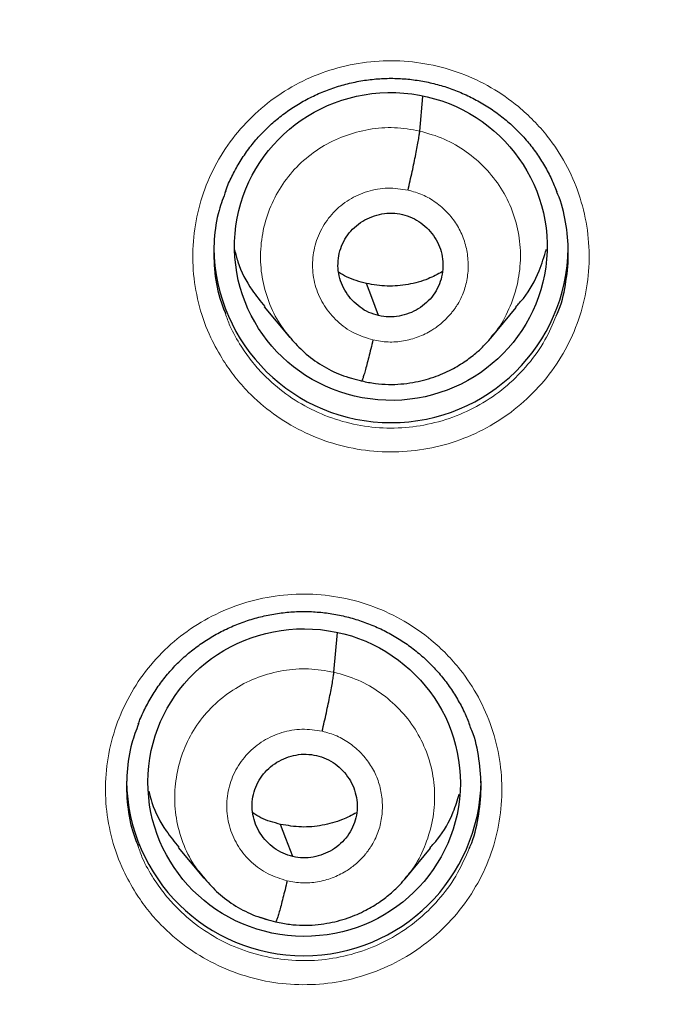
# Model space of a CAD drawing. Header units: millimetres. Extents: x 8 to 2230, y 12 to 2204.
# Tile 69 of 162: x 1070.66 to 1076.78, y 1884.18 to 1893.62. Entities that reach past the tile are written whole.
import ezdxf

# ---------------------------------------------------------------- set-up
doc = ezdxf.new("R2010")
doc.units = ezdxf.units.MM

msp = doc.modelspace()

# ---------------------------------------------------------------- linework, layer by layer
at = {"color": 7, "linetype": 'Continuous', "lineweight": 30}
for p, q in [((1074.4979, 1892.5556), (1074.5275, 1892.8871)), ((1073.0065, 1890.8695), (1073.2521, 1890.5744)), ((1075.1786, 1890.5692), (1075.4232, 1890.8629)), ((1073.2446, 1890.584), (1073.2599, 1890.5681)), ((1073.9406, 1890.1562), (1073.9362, 1890.1546)), ((1073.6749, 1887.3635), (1073.709, 1887.7445)), ((1072.1823, 1885.6821), (1072.4281, 1885.3864)), ((1074.3564, 1885.3805), (1074.6013, 1885.6747)), ((1072.4207, 1885.3959), (1072.4361, 1885.38)), ((1072.4383, 1885.3821), (1072.4324, 1885.3898)), ((1073.1176, 1884.9674), (1073.1132, 1884.9658))]:
    msp.add_line(p, q, dxfattribs=at)
at = {"color": 252, "linetype": 'Continuous', "lineweight": 0}
for p, q in [((1073.9362, 1890.1546), (1073.7925, 1890.2021)), ((1072.4573, 1885.3579), (1072.4383, 1885.3821)), ((1073.1132, 1884.9658), (1072.9691, 1885.0134))]:
    msp.add_line(p, q, dxfattribs=at)
at = {"color": 7, "linetype": 'Continuous', "lineweight": 30, "flags": 128}
for points in [[(1074.1035, 1890.7847), (1074.0378, 1890.9575), (1073.9863, 1891.0933)], [(1073.2805, 1885.5949), (1073.2149, 1885.7681), (1073.1633, 1885.9042)]]:
    msp.add_lwpolyline(points, dxfattribs=at)
at = {"color": 252, "linetype": 'Continuous', "lineweight": 0}
msp.add_arc((1076.6173, 1871.8574), 25.4509, 359.0232, 180.90953, dxfattribs=at)
at = {"color": 7, "linetype": 'Continuous', "lineweight": 30}
for centre, start, end in [((1074.2224, 1891.4581), 180.83752, 359.16248), ((1073.3858, 1886.3439), 180.8376, 359.1624)]:
    msp.add_arc(centre, 1.7002, start, end, dxfattribs=at)
for centre, major_axis, ratio in [((1074.2205, 1891.4485), (1.498, -0.0476), 0.985308), ((1073.389, 1886.3051), (1.4956, -0.0828), 0.984989)]:
    msp.add_ellipse(centre, major_axis=major_axis, ratio=ratio, dxfattribs=at)
for points, knots in [([(1076.7755, 1920.9576), (1076.6048, 1920.9587), (1076, 1920.9628), (1074.9693, 1920.9311), (1073.693, 1920.865), (1072.4432, 1920.7643), (1071.2281, 1920.635), (1070.0478, 1920.479), (1068.9026, 1920.2995), (1067.7856, 1920.0972), (1066.6306, 1919.8605), (1065.4424, 1919.5865), (1064.2261, 1919.2727), (1063.0514, 1918.9379), (1061.9186, 1918.5849), (1060.8276, 1918.2163), (1059.7479, 1917.8234), (1058.6824, 1917.4071), (1057.6335, 1916.9682), (1056.6327, 1916.522), (1055.6791, 1916.071), (1054.7721, 1915.6177), (1053.9107, 1915.1644), (1053.0685, 1914.6991), (1052.248, 1914.2236), (1051.4515, 1913.7396), (1050.705, 1913.2656), (1050.0069, 1912.8037), (1049.2643, 1912.2928), (1048.4755, 1911.7261), (1047.6402, 1911.0963), (1046.8434, 1910.4671), (1046.0842, 1909.8404), (1045.3655, 1909.2212), (1044.6857, 1908.6113), (1044.0433, 1908.0122), (1043.4329, 1907.4214), (1042.8498, 1906.8364), (1042.2936, 1906.2585), (1041.7638, 1905.6889), (1041.255, 1905.1239), (1040.7539, 1904.5487), (1040.2478, 1903.9474), (1039.7326, 1903.3129), (1039.21, 1902.6447), (1038.6813, 1901.942), (1038.1481, 1901.204), (1037.6117, 1900.4295), (1037.0736, 1899.6174), (1036.5391, 1898.7725), (1036.0098, 1897.8946), (1035.4875, 1896.9834), (1034.9711, 1896.0335), (1034.4292, 1894.9791), (1033.872, 1893.8212), (1033.3114, 1892.5644), (1032.7842, 1891.283), (1032.2931, 1889.9812), (1031.8393, 1888.6601), (1031.4145, 1887.2899), (1031.0232, 1885.8705), (1030.6706, 1884.4022), (1030.3668, 1882.9175), (1030.1539, 1881.6571), (1030.0081, 1880.6278), (1029.9104, 1879.8338), (1029.827, 1879.0367), (1029.7578, 1878.2369), (1029.7033, 1877.4395), (1029.6637, 1876.6575), (1029.6379, 1875.9039), (1029.6246, 1875.1875), (1029.6221, 1874.5083), (1029.6287, 1873.8666), (1029.6429, 1873.2625), (1029.6644, 1872.6657), (1029.6928, 1872.0813), (1029.7279, 1871.5139), (1029.7657, 1870.9988), (1029.7944, 1870.6726), (1029.8081, 1870.5183)], [0, 0, 0, 0, 0.006544, 0.023188, 0.039523, 0.055546, 0.071256, 0.086381, 0.101201, 0.115716, 0.129924, 0.146436, 0.162509, 0.178141, 0.193331, 0.208079, 0.222382, 0.237481, 0.252054, 0.266105, 0.279635, 0.292647, 0.305143, 0.317126, 0.329717, 0.341695, 0.353066, 0.363834, 0.374004, 0.387878, 0.401352, 0.414431, 0.427118, 0.439415, 0.451115, 0.462443, 0.473398, 0.483983, 0.494402, 0.504436, 0.514088, 0.523822, 0.533964, 0.544517, 0.555482, 0.566837, 0.578605, 0.59079, 0.603391, 0.616412, 0.629609, 0.643212, 0.657223, 0.67164, 0.689316, 0.707215, 0.725199, 0.743263, 0.761405, 0.77962, 0.799171, 0.818799, 0.838501, 0.858276, 0.868662, 0.879068, 0.889493, 0.899937, 0.9104, 0.920692, 0.930493, 0.939797, 0.948606, 0.95692, 0.964741, 0.97207, 0.980075, 0.987398, 0.994039, 1, 1, 1, 1]), ([(1031.9181, 1878.4675), (1031.9335, 1878.5841), (1031.9812, 1878.9451), (1032.0744, 1879.5486), (1032.1972, 1880.2778), (1032.333, 1881.0049), (1032.4809, 1881.7297), (1032.6412, 1882.4519), (1032.8137, 1883.1715), (1032.9983, 1883.8881), (1033.1951, 1884.6016), (1033.4039, 1885.3118), (1033.6248, 1886.0185), (1033.8576, 1886.7214), (1034.1023, 1887.4205), (1034.3589, 1888.1155), (1034.6271, 1888.8062), (1034.9071, 1889.4924), (1035.1986, 1890.1739), (1035.5017, 1890.8506), (1035.8162, 1891.5223), (1036.142, 1892.1887), (1036.4791, 1892.8497), (1036.8274, 1893.5051), (1037.1867, 1894.1547), (1037.557, 1894.7983), (1037.9382, 1895.4359), (1038.3301, 1896.0671), (1038.7327, 1896.6918), (1039.1458, 1897.3098), (1039.5693, 1897.921), (1040.0031, 1898.5252), (1040.4471, 1899.1223), (1040.9012, 1899.712), (1041.3652, 1900.2942), (1041.8391, 1900.8687), (1042.3226, 1901.4355), (1042.8156, 1901.9942), (1043.318, 1902.5448), (1043.8298, 1903.0872), (1044.3506, 1903.6211), (1044.8804, 1904.1464), (1045.4191, 1904.663), (1045.9664, 1905.1707), (1046.5223, 1905.6694), (1047.0865, 1906.159), (1047.659, 1906.6393), (1048.2395, 1907.1101), (1048.828, 1907.5714), (1049.4242, 1908.0231), (1050.0279, 1908.4649), (1050.6391, 1908.8968), (1051.2575, 1909.3187), (1051.883, 1909.7304), (1052.5153, 1910.1318), (1053.1544, 1910.5229), (1053.8, 1910.9034), (1054.452, 1911.2734), (1055.1102, 1911.6327), (1055.7743, 1911.9811), (1056.4443, 1912.3187), (1057.1199, 1912.6453), (1057.801, 1912.9608), (1058.4873, 1913.2651), (1059.1787, 1913.5582), (1059.8749, 1913.8399), (1060.5759, 1914.1102), (1061.2813, 1914.3691), (1061.991, 1914.6164), (1062.7048, 1914.852), (1063.4225, 1915.076), (1064.1439, 1915.2882), (1064.8688, 1915.4886), (1065.597, 1915.6771), (1066.3283, 1915.8538), (1067.0625, 1916.0184), (1067.7993, 1916.171), (1068.5387, 1916.3116), (1069.2803, 1916.4401), (1070.024, 1916.5565), (1070.7696, 1916.6606), (1071.5169, 1916.7526), (1072.2656, 1916.8324), (1073.0155, 1916.9), (1073.7665, 1916.9552), (1074.5183, 1916.9983), (1075.2708, 1917.0288), (1076.0232, 1917.0479), (1076.5249, 1917.0503), (1076.7755, 1917.0515)], [0, 0, 0, 0, 0.005519, 0.017085, 0.028651, 0.040217, 0.051783, 0.063348, 0.074914, 0.08648, 0.098046, 0.109611, 0.121177, 0.132742, 0.144308, 0.155873, 0.167439, 0.179004, 0.19057, 0.202135, 0.2137, 0.225265, 0.236831, 0.248396, 0.259961, 0.271526, 0.283091, 0.294656, 0.306221, 0.317785, 0.32935, 0.340915, 0.352479, 0.364044, 0.375609, 0.387173, 0.398737, 0.410302, 0.421866, 0.43343, 0.444994, 0.456558, 0.468122, 0.479686, 0.49125, 0.502814, 0.514378, 0.525942, 0.537505, 0.549069, 0.560633, 0.572196, 0.58376, 0.595323, 0.606886, 0.61845, 0.630013, 0.641576, 0.653139, 0.664703, 0.676266, 0.687829, 0.699392, 0.710955, 0.722517, 0.73408, 0.745643, 0.757206, 0.768769, 0.780331, 0.791894, 0.803457, 0.815019, 0.826582, 0.838144, 0.849707, 0.861269, 0.872832, 0.884394, 0.895957, 0.907519, 0.919082, 0.930644, 0.942206, 0.953769, 0.965331, 0.976893, 0.988456, 1, 1, 1, 1]), ([(1076.7755, 1917.0515), (1076.9069, 1917.0511), (1077.2894, 1917.0502), (1077.9228, 1917.0392), (1078.6755, 1917.0144), (1079.4276, 1916.9772), (1080.179, 1916.9277), (1080.9295, 1916.866), (1081.6788, 1916.7921), (1082.4268, 1916.7059), (1083.1732, 1916.6075), (1083.9178, 1916.4969), (1084.6604, 1916.3741), (1085.4009, 1916.2393), (1086.139, 1916.0924), (1086.8744, 1915.9335), (1087.6071, 1915.7625), (1088.3368, 1915.5796), (1089.0633, 1915.3849), (1089.7864, 1915.1782), (1090.5058, 1914.9599), (1091.2215, 1914.7297), (1091.9332, 1914.488), (1092.6406, 1914.2346), (1093.3437, 1913.9697), (1094.0422, 1913.6934), (1094.7359, 1913.4057), (1095.4247, 1913.1067), (1096.1082, 1912.7965), (1096.7864, 1912.4752), (1097.4591, 1912.1429), (1098.1261, 1911.7996), (1098.7871, 1911.4454), (1099.442, 1911.0805), (1100.0907, 1910.705), (1100.7329, 1910.3189), (1101.3685, 1909.9224), (1101.9972, 1909.5156), (1102.619, 1909.0985), (1103.2336, 1908.6714), (1103.8409, 1908.2343), (1104.4407, 1907.7873), (1105.0328, 1907.3306), (1105.6171, 1906.8642), (1106.1934, 1906.3884), (1106.7616, 1905.9033), (1107.3215, 1905.4089), (1107.8729, 1904.9054), (1108.4157, 1904.3931), (1108.9497, 1903.8719), (1109.4748, 1903.342), (1109.9909, 1902.8037), (1110.4977, 1902.257), (1110.9953, 1901.7021), (1111.4833, 1901.1392), (1111.9617, 1900.5683), (1112.4304, 1899.9898), (1112.8892, 1899.4036), (1113.338, 1898.8101), (1113.7767, 1898.2092), (1114.2052, 1897.6013), (1114.6232, 1896.9865), (1115.0308, 1896.365), (1115.4278, 1895.7368), (1115.8141, 1895.1023), (1116.1895, 1894.4616), (1116.5541, 1893.8148), (1116.9076, 1893.1621), (1117.25, 1892.5038), (1117.5813, 1891.8399), (1117.9012, 1891.1708), (1118.2097, 1890.4965), (1118.5067, 1889.8172), (1118.7922, 1889.1332), (1119.066, 1888.4446), (1119.3281, 1887.7517), (1119.5785, 1887.0545), (1119.817, 1886.3534), (1120.0435, 1885.6485), (1120.2581, 1884.9399), (1120.4606, 1884.228), (1120.651, 1883.5128), (1120.8293, 1882.7947), (1120.9954, 1882.0737), (1121.1492, 1881.3501), (1121.2907, 1880.6241), (1121.4201, 1879.8959), (1121.5362, 1879.1656), (1121.6184, 1878.6041), (1121.6578, 1878.2856), (1121.6669, 1878.2117)], [0, 0, 0, 0, 0.006029, 0.017545, 0.029061, 0.040577, 0.052093, 0.063608, 0.075124, 0.08664, 0.098156, 0.109672, 0.121188, 0.132704, 0.14422, 0.155736, 0.167252, 0.178768, 0.190284, 0.2018, 0.213316, 0.224832, 0.236348, 0.247864, 0.25938, 0.270897, 0.282413, 0.293929, 0.305445, 0.316962, 0.328478, 0.339995, 0.351511, 0.363028, 0.374544, 0.386061, 0.397578, 0.409094, 0.420611, 0.432128, 0.443645, 0.455162, 0.466679, 0.478196, 0.489713, 0.50123, 0.512747, 0.524265, 0.535782, 0.547299, 0.558817, 0.570334, 0.581852, 0.593369, 0.604887, 0.616405, 0.627923, 0.63944, 0.650958, 0.662476, 0.673994, 0.685512, 0.697031, 0.708549, 0.720067, 0.731585, 0.743104, 0.754622, 0.766141, 0.777659, 0.789178, 0.800696, 0.812215, 0.823734, 0.835253, 0.846772, 0.85829, 0.869809, 0.881328, 0.892847, 0.904366, 0.915885, 0.927405, 0.938924, 0.950443, 0.961962, 0.973481, 0.985001, 0.99652, 1, 1, 1, 1]), ([(1053.5558, 1873.4959), (1053.5606, 1873.5848), (1053.5749, 1873.8494), (1053.6124, 1874.2888), (1053.6672, 1874.8138), (1053.7352, 1875.3373), (1053.8154, 1875.8592), (1053.908, 1876.3791), (1054.013, 1876.8967), (1054.1302, 1877.4118), (1054.2596, 1877.9241), (1054.4011, 1878.4332), (1054.5547, 1878.939), (1054.7203, 1879.4412), (1054.8977, 1879.9394), (1055.0869, 1880.4335), (1055.2879, 1880.923), (1055.5003, 1881.4079), (1055.7243, 1881.8878), (1055.9596, 1882.3624), (1056.206, 1882.8315), (1056.4636, 1883.2948), (1056.7321, 1883.7522), (1057.0113, 1884.2032), (1057.3012, 1884.6478), (1057.6016, 1885.0856), (1057.9123, 1885.5165), (1058.2331, 1885.9401), (1058.564, 1886.3563), (1058.9046, 1886.7648), (1059.2548, 1887.1654), (1059.6144, 1887.5579), (1059.9832, 1887.942), (1060.3611, 1888.3177), (1060.7477, 1888.6846), (1061.143, 1889.0426), (1061.5467, 1889.3914), (1061.9585, 1889.7309), (1062.3783, 1890.061), (1062.8058, 1890.3813), (1063.2407, 1890.6918), (1063.683, 1890.9923), (1064.1322, 1891.2826), (1064.5882, 1891.5625), (1065.0507, 1891.832), (1065.5195, 1892.0908), (1065.9944, 1892.3389), (1066.4749, 1892.576), (1066.961, 1892.8021), (1067.4523, 1893.017), (1067.9485, 1893.2207), (1068.4495, 1893.4129), (1068.9549, 1893.5937), (1069.4644, 1893.7629), (1069.9778, 1893.9204), (1070.4948, 1894.0661), (1071.0151, 1894.2), (1071.5385, 1894.322), (1072.0646, 1894.4319), (1072.5932, 1894.5299), (1073.1239, 1894.6157), (1073.6566, 1894.6894), (1074.1908, 1894.7509), (1074.7264, 1894.8003), (1075.263, 1894.8373), (1075.8003, 1894.8621), (1076.338, 1894.8746), (1076.876, 1894.8749), (1077.4137, 1894.8628), (1077.9511, 1894.8385), (1078.4877, 1894.8019), (1079.0233, 1894.7531), (1079.5576, 1894.6921), (1080.0903, 1894.6189), (1080.6211, 1894.5335), (1081.1497, 1894.436), (1081.5484, 1894.3532), (1081.7709, 1894.3033), (1081.8186, 1894.2926)], [0, 0, 0, 0, 0.006775, 0.02016, 0.033544, 0.046928, 0.060311, 0.073695, 0.087079, 0.100462, 0.113845, 0.127228, 0.140611, 0.153993, 0.167375, 0.180757, 0.194139, 0.20752, 0.220901, 0.234281, 0.247661, 0.261041, 0.27442, 0.287799, 0.301177, 0.314555, 0.327933, 0.34131, 0.354687, 0.368063, 0.381438, 0.394814, 0.408188, 0.421563, 0.434937, 0.44831, 0.461683, 0.475055, 0.488428, 0.501799, 0.51517, 0.528541, 0.541911, 0.555281, 0.568651, 0.58202, 0.595389, 0.608757, 0.622125, 0.635493, 0.64886, 0.662227, 0.675594, 0.688961, 0.702327, 0.715693, 0.729059, 0.742424, 0.75579, 0.769155, 0.78252, 0.795885, 0.80925, 0.822614, 0.835979, 0.849343, 0.862708, 0.876072, 0.889436, 0.902801, 0.916165, 0.929529, 0.942894, 0.956258, 0.969623, 0.982988, 0.996353, 1, 1, 1, 1]), ([(1072.6362, 1891.98), (1072.641, 1891.9935), (1072.6622, 1892.0529), (1072.7115, 1892.1537), (1072.7838, 1892.2809), (1072.8672, 1892.4004), (1072.9595, 1892.5114), (1073.0605, 1892.6127), (1073.1696, 1892.7045), (1073.2869, 1892.7872), (1073.4121, 1892.8605), (1073.5441, 1892.9236), (1073.6818, 1892.9757), (1073.8235, 1893.0161), (1073.9678, 1893.0444), (1074.1132, 1893.0602), (1074.2582, 1893.0633), (1074.4021, 1893.054), (1074.5447, 1893.0325), (1074.6858, 1892.9991), (1074.8244, 1892.9536), (1074.9593, 1892.8965), (1075.089, 1892.8283), (1075.2122, 1892.7494), (1075.3276, 1892.6607), (1075.4342, 1892.5631), (1075.5312, 1892.4573), (1075.6186, 1892.3437), (1075.6959, 1892.2226), (1075.7617, 1892.0993), (1075.7958, 1892.0144), (1075.812, 1891.974)], [0, 0, 0, 0, 0.010568, 0.046662, 0.082752, 0.118605, 0.154058, 0.189014, 0.223708, 0.258738, 0.294155, 0.329862, 0.365736, 0.401639, 0.43741, 0.472947, 0.508184, 0.543054, 0.578019, 0.613277, 0.648777, 0.684448, 0.720199, 0.75591, 0.791488, 0.826873, 0.861979, 0.896991, 0.932312, 0.967893, 1, 1, 1, 1]), ([(1074.3851, 1891.9889), (1074.392, 1892.0185), (1074.4056, 1892.0777), (1074.4253, 1892.1669), (1074.4436, 1892.2529), (1074.46, 1892.3337), (1074.4742, 1892.4071), (1074.4857, 1892.4704), (1074.4942, 1892.5227), (1074.4966, 1892.5447), (1074.4979, 1892.5556)], [0, 0, 0, 0, 0.124293, 0.248714, 0.373864, 0.499594, 0.625387, 0.750713, 0.875399, 1, 1, 1, 1]), ([(1072.6381, 1891.9816), (1072.6146, 1891.9198), (1072.5574, 1891.7696), (1072.5204, 1891.5154), (1072.5225, 1891.232), (1072.561, 1890.9911), (1072.615, 1890.8538), (1072.6344, 1890.8045)], [0, 0, 0, 0, 0.1639303, 0.3988425, 0.6337549, 0.868605, 1, 1, 1, 1]), ([(1075.807, 1890.7819), (1075.8111, 1890.7904), (1075.8561, 1890.8843), (1075.899, 1891.0805), (1075.932, 1891.3623), (1075.9069, 1891.6451), (1075.8654, 1891.8523), (1075.8178, 1891.9568), (1075.8095, 1891.9751)], [0, 0, 0, 0, 0.023208, 0.255094, 0.486981, 0.718841, 0.950701, 1, 1, 1, 1]), ([(1074.1035, 1890.7847), (1074.0717, 1890.7938), (1074.0082, 1890.812), (1073.9232, 1890.8637), (1073.8492, 1890.9291), (1073.7888, 1891.0071), (1073.7439, 1891.0946), (1073.717, 1891.1887), (1073.7105, 1891.2863), (1073.7234, 1891.3831), (1073.7548, 1891.4758), (1073.8039, 1891.5606), (1073.87, 1891.6336), (1073.9491, 1891.6927), (1074.0381, 1891.7366), (1074.1336, 1891.7632), (1074.233, 1891.7728), (1074.2981, 1891.7616), (1074.3307, 1891.756)], [0, 0, 0, 0, 0.062617, 0.1250958, 0.1877535, 0.2504875, 0.3130548, 0.3753483, 0.4376101, 0.5000054, 0.562399, 0.6246568, 0.686947, 0.7495131, 0.8122474, 0.8749057, 0.9373842, 1, 1, 1, 1]), ([(1074.3307, 1891.756), (1074.3624, 1891.7469), (1074.4259, 1891.7287), (1074.5109, 1891.677), (1074.5849, 1891.6116), (1074.6454, 1891.5336), (1074.6902, 1891.4462), (1074.7171, 1891.352), (1074.7236, 1891.2545), (1074.7107, 1891.1576), (1074.6793, 1891.0649), (1074.6302, 1890.9801), (1074.5642, 1890.9071), (1074.485, 1890.848), (1074.3961, 1890.8041), (1074.3005, 1890.7775), (1074.2012, 1890.7679), (1074.136, 1890.7791), (1074.1035, 1890.7847)], [0, 0, 0, 0, 0.062617, 0.125096, 0.187754, 0.250488, 0.313055, 0.375349, 0.43761, 0.500006, 0.562399, 0.624657, 0.686947, 0.749513, 0.812248, 0.874906, 0.937384, 1, 1, 1, 1]), ([(1072.7223, 1891.4149), (1072.7317, 1891.377), (1072.7653, 1891.2411), (1072.8622, 1891.0541), (1072.9695, 1890.9247), (1073.0119, 1890.8736)], [0, 0, 0, 0, 0.188868, 0.678994, 1, 1, 1, 1]), ([(1075.4178, 1890.8675), (1075.4429, 1890.8947), (1075.5366, 1890.9966), (1075.6399, 1891.1856), (1075.6908, 1891.3521), (1075.7122, 1891.4222)], [0, 0, 0, 0, 0.174329, 0.652649, 1, 1, 1, 1]), ([(1073.9863, 1891.0933), (1073.9209, 1891.1103), (1073.8264, 1891.1347), (1073.7447, 1891.1863), (1073.7195, 1891.2022)], [0, 0, 0, 0, 0.692387, 1, 1, 1, 1]), ([(1074.7138, 1891.2053), (1074.6694, 1891.1815), (1074.5659, 1891.126), (1074.3863, 1891.0793), (1074.1848, 1891.0591), (1074.0525, 1891.0819), (1073.9863, 1891.0933)], [0, 0, 0, 0, 0.2010181, 0.4676604, 0.733538, 1, 1, 1, 1]), ([(1073.2599, 1890.5681), (1073.3019, 1890.5215), (1073.3906, 1890.4231), (1073.5552, 1890.305), (1073.7407, 1890.2088), (1073.8747, 1890.1753), (1073.9417, 1890.1585)], [0, 0, 0, 0, 0.2314566, 0.4888511, 0.7448069, 1, 1, 1, 1]), ([(1073.9415, 1890.1578), (1073.9848, 1890.1488), (1074.0693, 1890.1311), (1074.1956, 1890.1232), (1074.3155, 1890.1269), (1074.462, 1890.1457), (1074.6266, 1890.1885), (1074.797, 1890.262), (1074.9352, 1890.3451), (1075.0431, 1890.4293), (1075.1253, 1890.507), (1075.1686, 1890.5575), (1075.1877, 1890.5798)], [0, 0, 0, 0, 0.095754, 0.186735, 0.273206, 0.355282, 0.506233, 0.639748, 0.755782, 0.854419, 0.93576, 1, 1, 1, 1]), ([(1074.049, 1890.5519), (1074.0422, 1890.523), (1074.0285, 1890.4653), (1074.0087, 1890.3854), (1073.9901, 1890.3138), (1073.9734, 1890.2526), (1073.9592, 1890.2049), (1073.9483, 1890.172), (1073.9438, 1890.1628), (1073.9417, 1890.1586)], [0, 0, 0, 0, 0.146539, 0.292574, 0.438278, 0.583582, 0.728642, 0.873964, 1, 1, 1, 1]), ([(1071.799, 1886.8655), (1071.8041, 1886.8799), (1071.8258, 1886.9402), (1071.8756, 1887.0418), (1071.948, 1887.1687), (1072.0316, 1887.2879), (1072.124, 1887.3986), (1072.2251, 1887.4996), (1072.3344, 1887.5911), (1072.4517, 1887.6735), (1072.577, 1887.7465), (1072.7091, 1887.8093), (1072.8468, 1887.8611), (1072.9886, 1887.9013), (1073.1329, 1887.9293), (1073.2783, 1887.9449), (1073.4233, 1887.9479), (1073.5672, 1887.9383), (1073.7098, 1887.9168), (1073.8509, 1887.8831), (1073.9895, 1887.8376), (1074.1243, 1887.7804), (1074.2539, 1887.7121), (1074.377, 1887.6332), (1074.4923, 1887.5445), (1074.5988, 1887.4469), (1074.6957, 1887.3411), (1074.7829, 1887.2276), (1074.8601, 1887.1066), (1074.9257, 1886.9837), (1074.9597, 1886.8989), (1074.9758, 1886.8588)], [0, 0, 0, 0, 0.011372, 0.04744, 0.083504, 0.119332, 0.154762, 0.189694, 0.224365, 0.259372, 0.294766, 0.330447, 0.366297, 0.402176, 0.437923, 0.473437, 0.508653, 0.543501, 0.578445, 0.613679, 0.649155, 0.6848, 0.720525, 0.756208, 0.79176, 0.827119, 0.862199, 0.897184, 0.932478, 0.968032, 1, 1, 1, 1]), ([(1073.5621, 1886.7974), (1073.569, 1886.8269), (1073.5826, 1886.886), (1073.6023, 1886.9751), (1073.6206, 1887.061), (1073.637, 1887.1418), (1073.6512, 1887.2151), (1073.6627, 1887.2783), (1073.6712, 1887.3306), (1073.6737, 1887.3525), (1073.6749, 1887.3635)], [0, 0, 0, 0, 0.124504, 0.248981, 0.374079, 0.499696, 0.625362, 0.750597, 0.875276, 1, 1, 1, 1]), ([(1071.801, 1886.8671), (1071.7778, 1886.8064), (1071.7209, 1886.6575), (1071.6838, 1886.4047), (1071.6857, 1886.1219), (1071.724, 1885.8813), (1071.7778, 1885.744), (1071.7972, 1885.6946)], [0, 0, 0, 0, 0.161788, 0.397204, 0.632619, 0.868012, 1, 1, 1, 1]), ([(1074.9709, 1885.671), (1074.9746, 1885.6787), (1075.0192, 1885.7715), (1075.062, 1885.9665), (1075.0953, 1886.2476), (1075.0705, 1886.53), (1075.0291, 1886.737), (1074.9816, 1886.8415), (1074.9732, 1886.86)], [0, 0, 0, 0, 0.021027, 0.253326, 0.485624, 0.717916, 0.950208, 1, 1, 1, 1]), ([(1073.2805, 1885.5949), (1073.2487, 1885.604), (1073.1852, 1885.6222), (1073.1002, 1885.6739), (1073.0262, 1885.7391), (1072.9658, 1885.8171), (1072.9209, 1885.9044), (1072.894, 1885.9985), (1072.8875, 1886.0959), (1072.9004, 1886.1926), (1072.9318, 1886.2852), (1072.981, 1886.3699), (1073.047, 1886.4427), (1073.1261, 1886.5017), (1073.2151, 1886.5455), (1073.3106, 1886.5721), (1073.41, 1886.5816), (1073.4751, 1886.5704), (1073.5077, 1886.5648)], [0, 0, 0, 0, 0.062617, 0.125097, 0.187756, 0.250491, 0.313057, 0.375349, 0.437609, 0.500004, 0.562397, 0.624655, 0.686944, 0.74951, 0.812244, 0.874904, 0.937384, 1, 1, 1, 1]), ([(1073.5077, 1886.5648), (1073.5394, 1886.5557), (1073.6029, 1886.5375), (1073.6879, 1886.4858), (1073.7619, 1886.4206), (1073.8224, 1886.3426), (1073.8672, 1886.2553), (1073.8941, 1886.1612), (1073.9006, 1886.0638), (1073.8877, 1885.9671), (1073.8563, 1885.8745), (1073.8072, 1885.7898), (1073.7411, 1885.717), (1073.662, 1885.658), (1073.573, 1885.6142), (1073.4775, 1885.5876), (1073.3782, 1885.5781), (1073.3131, 1885.5893), (1073.2805, 1885.5949)], [0, 0, 0, 0, 0.062617, 0.125097, 0.187756, 0.250491, 0.313057, 0.375349, 0.437609, 0.500004, 0.562397, 0.624655, 0.686944, 0.74951, 0.812244, 0.874904, 0.937384, 1, 1, 1, 1]), ([(1071.8999, 1886.2231), (1071.9091, 1886.1861), (1071.9426, 1886.0511), (1072.0389, 1885.8656), (1072.1457, 1885.7369), (1072.1878, 1885.6862)], [0, 0, 0, 0, 0.186372, 0.679872, 1, 1, 1, 1]), ([(1074.596, 1885.6793), (1074.6206, 1885.706), (1074.7138, 1885.8074), (1074.8112, 1885.9831), (1074.8586, 1886.1364), (1074.8762, 1886.1934)], [0, 0, 0, 0, 0.183801, 0.69647, 1, 1, 1, 1]), ([(1073.1633, 1885.9042), (1073.0979, 1885.9212), (1073.0034, 1885.9456), (1072.9216, 1885.9972), (1072.8964, 1886.0131)], [0, 0, 0, 0, 0.692114, 1, 1, 1, 1]), ([(1073.891, 1886.0159), (1073.8465, 1885.9921), (1073.7429, 1885.9367), (1073.5633, 1885.8901), (1073.3618, 1885.87), (1073.2295, 1885.8928), (1073.1633, 1885.9042)], [0, 0, 0, 0, 0.201247, 0.467814, 0.733617, 1, 1, 1, 1]), ([(1072.4361, 1885.38), (1072.4781, 1885.3333), (1072.5668, 1885.2348), (1072.7316, 1885.1165), (1072.9174, 1885.0201), (1073.0516, 1884.9865), (1073.1187, 1884.9697)], [0, 0, 0, 0, 0.23132, 0.488726, 0.744728, 1, 1, 1, 1]), ([(1073.1185, 1884.969), (1073.1618, 1884.96), (1073.2463, 1884.9423), (1073.3726, 1884.9344), (1073.4925, 1884.9381), (1073.6391, 1884.9568), (1073.8038, 1884.9996), (1073.9743, 1885.0729), (1074.1126, 1885.156), (1074.2207, 1885.2403), (1074.3029, 1885.3181), (1074.3463, 1885.3687), (1074.3655, 1885.3911)], [0, 0, 0, 0, 0.095696, 0.18663, 0.273063, 0.355109, 0.506024, 0.63953, 0.755582, 0.854261, 0.93567, 1, 1, 1, 1]), ([(1073.226, 1885.3624), (1073.2192, 1885.3335), (1073.2055, 1885.2759), (1073.1857, 1885.1962), (1073.1671, 1885.1247), (1073.1504, 1885.0636), (1073.1362, 1885.016), (1073.1253, 1884.9831), (1073.1208, 1884.974), (1073.1187, 1884.9698)], [0, 0, 0, 0, 0.146265, 0.292205, 0.437955, 0.583398, 0.728625, 0.874067, 1, 1, 1, 1])]:
    msp.add_open_spline(points, degree=3, knots=knots, dxfattribs=at)
at = {"color": 252, "linetype": 'Continuous', "lineweight": 0}
for points, knots in [([(1076.7755, 1920.9437), (1075.3837, 1920.9088), (1072.6001, 1920.8389), (1068.4573, 1920.2752), (1064.3797, 1919.3803), (1060.3991, 1918.128), (1056.5468, 1916.5371), (1052.8529, 1914.6176), (1049.3462, 1912.3852), (1046.0543, 1909.8572), (1043.003, 1907.0535), (1040.2161, 1903.996), (1037.7154, 1900.7086), (1035.5206, 1897.2171), (1033.6488, 1893.5488), (1032.1145, 1889.7324), (1030.9307, 1885.798), (1030.1025, 1881.7758), (1029.6528, 1877.6988), (1029.5353, 1873.9877), (1029.7317, 1871.6558), (1029.8134, 1870.6858)], [0, 0, 0, 0, 0.0534409, 0.1068817, 0.1603226, 0.2137634, 0.2672043, 0.3206451, 0.374086, 0.4275268, 0.4809677, 0.5344086, 0.5878494, 0.6412903, 0.6947311, 0.748172, 0.8016128, 0.8550537, 0.9084945, 0.9619354, 1, 1, 1, 1]), ([(1076.7755, 1920.9437), (1078.1673, 1920.9088), (1080.951, 1920.8389), (1085.0937, 1920.2752), (1089.1713, 1919.3803), (1093.1519, 1918.128), (1097.0042, 1916.5371), (1100.6982, 1914.6176), (1104.2048, 1912.3852), (1107.4967, 1909.8572), (1110.5481, 1907.0535), (1113.335, 1903.996), (1115.8356, 1900.7086), (1118.0305, 1897.2171), (1119.9022, 1893.5488), (1121.4366, 1889.7324), (1122.6203, 1885.798), (1123.4486, 1881.7758), (1123.8983, 1877.6988), (1124.0157, 1873.9872), (1123.8193, 1871.6547), (1123.7376, 1870.6842)], [0, 0, 0, 0, 0.05344, 0.106879, 0.160319, 0.213759, 0.267199, 0.320638, 0.374078, 0.427518, 0.480957, 0.534397, 0.587837, 0.641277, 0.694716, 0.748156, 0.801596, 0.855035, 0.908475, 0.961915, 1, 1, 1, 1]), ([(1072.614, 1890.3537), (1072.5719, 1890.4257), (1072.4763, 1890.5892), (1072.3776, 1890.8685), (1072.3199, 1891.1809), (1072.3181, 1891.4987), (1072.369, 1891.8125), (1072.4737, 1892.1129), (1072.6271, 1892.3922), (1072.8267, 1892.6414), (1073.0651, 1892.8547), (1073.3369, 1893.0245), (1073.6334, 1893.1478), (1073.9468, 1893.219), (1074.2678, 1893.2385), (1074.5874, 1893.2033), (1074.8969, 1893.1168), (1075.1868, 1892.9793), (1075.417, 1892.8194), (1075.5924, 1892.6572), (1075.7501, 1892.478), (1075.9034, 1892.2447), (1076.0319, 1891.9533), (1076.1079, 1891.6444), (1076.1314, 1891.3275), (1076.0995, 1891.0113), (1076.0154, 1890.7046), (1075.8792, 1890.4167), (1075.697, 1890.1549), (1075.472, 1889.9278), (1075.2122, 1889.7405), (1074.9238, 1889.5999), (1074.6159, 1889.5081), (1074.2967, 1889.4697), (1073.9754, 1889.4837), (1073.6612, 1889.5518), (1073.3627, 1889.6699), (1073.0888, 1889.8367), (1072.8788, 1890.0186), (1072.7225, 1890.1944), (1072.6502, 1890.3006), (1072.614, 1890.3537)], [0, 0, 0, 0, 0.021149, 0.048004, 0.07486, 0.101723, 0.128585, 0.155448, 0.18231, 0.209164, 0.236019, 0.262861, 0.289704, 0.316536, 0.343367, 0.370195, 0.397022, 0.423852, 0.450683, 0.46743, 0.484177, 0.511037, 0.537898, 0.564758, 0.591618, 0.618481, 0.645345, 0.672205, 0.699066, 0.725917, 0.752767, 0.779606, 0.806445, 0.833275, 0.860104, 0.886932, 0.913759, 0.940592, 0.967425, 0.983712, 1, 1, 1, 1]), ([(1073.2807, 1890.5466), (1073.2378, 1890.5973), (1073.1426, 1890.71), (1073.043, 1890.917), (1072.9783, 1891.1509), (1072.9639, 1891.3935), (1072.9964, 1891.634), (1073.0739, 1891.8643), (1073.1947, 1892.0759), (1073.3562, 1892.259), (1073.551, 1892.4074), (1073.772, 1892.5149), (1074.0094, 1892.5777), (1074.2559, 1892.598), (1074.4172, 1892.5698), (1074.4979, 1892.5556)], [0, 0, 0, 0, 0.063817, 0.141848, 0.219814, 0.297739, 0.375767, 0.453793, 0.531716, 0.609681, 0.687712, 0.765753, 0.843823, 0.921859, 1, 1, 1, 1]), ([(1074.4979, 1892.5556), (1074.5767, 1892.5333), (1074.7341, 1892.4887), (1074.9465, 1892.3635), (1075.1319, 1892.2041), (1075.2827, 1892.0116), (1075.3918, 1891.7939), (1075.4557, 1891.5592), (1075.4701, 1891.3169), (1075.4382, 1891.0759), (1075.3585, 1890.8473), (1075.2714, 1890.6789), (1075.1993, 1890.6005), (1075.182, 1890.5816)], [0, 0, 0, 0, 0.097091, 0.194049, 0.291049, 0.388015, 0.484969, 0.58184, 0.678662, 0.775611, 0.872558, 0.969377, 1, 1, 1, 1]), ([(1074.049, 1890.5519), (1073.9866, 1890.5712), (1073.8617, 1890.6098), (1073.7018, 1890.7259), (1073.5762, 1890.8754), (1073.4944, 1891.0529), (1073.4619, 1891.2448), (1073.4807, 1891.4386), (1073.5498, 1891.621), (1073.6643, 1891.7794), (1073.8165, 1891.9034), (1073.9959, 1891.9833), (1074.1912, 1892.018), (1074.3205, 1891.9986), (1074.3851, 1891.9889)], [0, 0, 0, 0, 0.083337, 0.166671, 0.250006, 0.333341, 0.416672, 0.500004, 0.583337, 0.666666, 0.750002, 0.833337, 0.916667, 1, 1, 1, 1]), ([(1074.3851, 1891.9889), (1074.4324, 1891.9757), (1074.5267, 1891.9493), (1074.6536, 1891.8743), (1074.7641, 1891.7788), (1074.8539, 1891.6638), (1074.9188, 1891.5336), (1074.9562, 1891.3931), (1074.9665, 1891.2479), (1074.9498, 1891.1031), (1074.9112, 1890.9845), (1074.873, 1890.913), (1074.8529, 1890.881), (1074.844, 1890.8677), (1074.8349, 1890.8546), (1074.8277, 1890.845), (1074.8165, 1890.8298), (1074.7936, 1890.7998), (1074.7531, 1890.7546), (1074.7036, 1890.7091), (1074.6565, 1890.6728), (1074.5866, 1890.6266), (1074.4835, 1890.576), (1074.3415, 1890.538), (1074.1938, 1890.5257), (1074.0973, 1890.5432), (1074.049, 1890.5519)], [0, 0, 0, 0, 0.062596, 0.124976, 0.187334, 0.249628, 0.311862, 0.374266, 0.43688, 0.499533, 0.562176, 0.597218, 0.604101, 0.610982, 0.617861, 0.624737, 0.626525, 0.642229, 0.673449, 0.704701, 0.728605, 0.749882, 0.812382, 0.874899, 0.937371, 1, 1, 1, 1]), ([(1072.6344, 1890.8045), (1072.6475, 1890.7649), (1072.6843, 1890.6545), (1072.7453, 1890.5549), (1072.7844, 1890.491)], [0, 0, 0, 0, 0.3587224, 1, 1, 1, 1]), ([(1072.7844, 1890.491), (1072.8168, 1890.4434), (1072.8815, 1890.3484), (1073.0212, 1890.191), (1073.2091, 1890.0281), (1073.4541, 1889.8789), (1073.7211, 1889.7731), (1074.0021, 1889.7121), (1074.2895, 1889.6996), (1074.5751, 1889.7339), (1074.8505, 1889.8161), (1075.1084, 1889.9419), (1075.341, 1890.1095), (1075.5413, 1890.3131), (1075.7021, 1890.5383), (1075.7733, 1890.7036), (1075.807, 1890.7819)], [0, 0, 0, 0, 0.046278, 0.092556, 0.168798, 0.245039, 0.321256, 0.397473, 0.473698, 0.549923, 0.626175, 0.702427, 0.778715, 0.855003, 0.931321, 1, 1, 1, 1]), ([(1071.7746, 1885.2454), (1071.7331, 1885.3166), (1071.6383, 1885.4793), (1071.5402, 1885.7575), (1071.4828, 1886.0694), (1071.4813, 1886.3867), (1071.5325, 1886.6999), (1071.6375, 1886.9997), (1071.7911, 1887.2783), (1071.9908, 1887.5268), (1072.2294, 1887.7395), (1072.5013, 1887.9087), (1072.7978, 1888.0315), (1073.1113, 1888.1024), (1073.4324, 1888.1214), (1073.752, 1888.086), (1074.0615, 1887.9993), (1074.3513, 1887.8616), (1074.5814, 1887.7016), (1074.7568, 1887.5394), (1074.9143, 1887.3602), (1075.0674, 1887.1271), (1075.1955, 1886.836), (1075.2712, 1886.5276), (1075.2944, 1886.2111), (1075.2622, 1885.8955), (1075.1778, 1885.5894), (1075.0415, 1885.3022), (1074.859, 1885.041), (1074.6339, 1884.8146), (1074.374, 1884.6279), (1074.0855, 1884.4878), (1073.7775, 1884.3964), (1073.4582, 1884.3584), (1073.1369, 1884.3727), (1072.8227, 1884.4411), (1072.5242, 1884.5594), (1072.2505, 1884.7262), (1072.0402, 1884.9085), (1071.8836, 1885.0849), (1071.8109, 1885.1919), (1071.7746, 1885.2454)], [0, 0, 0, 0, 0.020925, 0.047778, 0.074631, 0.101486, 0.128341, 0.155195, 0.182049, 0.208898, 0.235746, 0.262588, 0.28943, 0.316266, 0.343103, 0.369938, 0.396773, 0.423612, 0.45045, 0.467208, 0.483967, 0.510821, 0.537676, 0.56453, 0.591385, 0.61824, 0.645095, 0.671948, 0.6988, 0.725647, 0.752493, 0.779333, 0.806173, 0.833009, 0.859844, 0.88668, 0.913516, 0.940356, 0.967196, 0.983598, 1, 1, 1, 1]), ([(1072.4324, 1885.3898), (1072.3986, 1885.4301), (1072.3127, 1885.5325), (1072.2203, 1885.7276), (1072.1552, 1885.961), (1072.1409, 1886.2033), (1072.1734, 1886.4435), (1072.251, 1886.6735), (1072.3717, 1886.8847), (1072.5333, 1887.0676), (1072.7281, 1887.2157), (1072.9491, 1887.323), (1073.1865, 1887.3857), (1073.4329, 1887.4058), (1073.5942, 1887.3776), (1073.6749, 1887.3635)], [0, 0, 0, 0, 0.051262, 0.13034, 0.209351, 0.288321, 0.367395, 0.446468, 0.525436, 0.604446, 0.683524, 0.762612, 0.841728, 0.920811, 1, 1, 1, 1]), ([(1073.6749, 1887.3635), (1073.7537, 1887.3411), (1073.9111, 1887.2965), (1074.1235, 1887.1715), (1074.3089, 1887.0122), (1074.4596, 1886.82), (1074.5688, 1886.6025), (1074.6327, 1886.3681), (1074.6472, 1886.1261), (1074.6152, 1885.8854), (1074.5355, 1885.6572), (1074.4487, 1885.4894), (1074.3769, 1885.4114), (1074.3599, 1885.3929)], [0, 0, 0, 0, 0.097144, 0.194157, 0.291211, 0.388231, 0.485238, 0.582164, 0.679039, 0.776041, 0.873043, 0.969916, 1, 1, 1, 1]), ([(1073.226, 1885.3624), (1073.1636, 1885.3817), (1073.0388, 1885.4204), (1072.8789, 1885.5362), (1072.7532, 1885.6856), (1072.6714, 1885.8628), (1072.6389, 1886.0546), (1072.6577, 1886.2481), (1072.7268, 1886.4302), (1072.8414, 1886.5884), (1072.9936, 1886.7122), (1073.173, 1886.7919), (1073.3682, 1886.8265), (1073.4975, 1886.8071), (1073.5621, 1886.7974)], [0, 0, 0, 0, 0.083335, 0.166662, 0.249997, 0.333333, 0.416666, 0.499998, 0.583334, 0.66667, 0.750004, 0.833338, 0.916665, 1, 1, 1, 1]), ([(1073.5621, 1886.7974), (1073.6094, 1886.7841), (1073.7037, 1886.7577), (1073.8306, 1886.6829), (1073.9411, 1886.5875), (1074.0309, 1886.4726), (1074.0958, 1886.3426), (1074.1332, 1886.2022), (1074.1435, 1886.0572), (1074.1268, 1885.9126), (1074.0882, 1885.7942), (1074.05, 1885.7227), (1074.0299, 1885.6909), (1074.021, 1885.6776), (1074.0119, 1885.6645), (1074.0052, 1885.6556), (1073.9996, 1885.6481), (1073.9917, 1885.6373), (1073.9689, 1885.608), (1073.9306, 1885.5651), (1073.8816, 1885.5201), (1073.8345, 1885.4837), (1073.7642, 1885.4371), (1073.6604, 1885.3864), (1073.5185, 1885.3485), (1073.3708, 1885.3363), (1073.2743, 1885.3537), (1073.226, 1885.3624)], [0, 0, 0, 0, 0.062596, 0.124977, 0.187335, 0.249629, 0.311863, 0.374266, 0.436881, 0.499532, 0.562176, 0.597219, 0.604102, 0.610983, 0.617862, 0.624739, 0.625368, 0.629881, 0.642023, 0.673362, 0.703986, 0.727709, 0.749884, 0.812384, 0.8749, 0.937371, 1, 1, 1, 1]), ([(1071.7972, 1885.6946), (1071.8103, 1885.6552), (1071.8466, 1885.5459), (1071.907, 1885.447), (1071.9455, 1885.3838)], [0, 0, 0, 0, 0.360496, 1, 1, 1, 1]), ([(1071.9455, 1885.3838), (1071.978, 1885.336), (1072.043, 1885.2402), (1072.1831, 1885.0823), (1072.3712, 1884.9192), (1072.616, 1884.7698), (1072.883, 1884.6639), (1073.164, 1884.6027), (1073.4515, 1884.5899), (1073.7371, 1884.6239), (1074.0125, 1884.7056), (1074.2705, 1884.831), (1074.5032, 1884.998), (1074.7037, 1885.2009), (1074.8651, 1885.4263), (1074.9368, 1885.5921), (1074.9709, 1885.671)], [0, 0, 0, 0, 0.046536, 0.093071, 0.169223, 0.245373, 0.321506, 0.397639, 0.473773, 0.549907, 0.626053, 0.702198, 0.778364, 0.854529, 0.930713, 1, 1, 1, 1])]:
    msp.add_open_spline(points, degree=3, knots=knots, dxfattribs=at)

doc.saveas('drawing.dxf')
